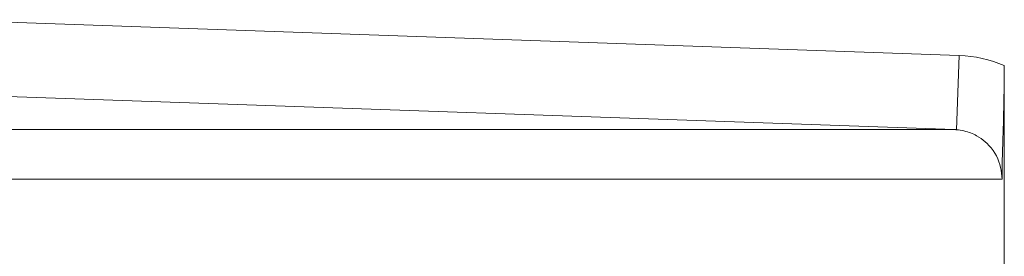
# Model space of a CAD drawing. Extents: x 193 to 943, y 26 to 526.
# Tile 49 of 207: x 359.713 to 360.211, y 92.686 to 92.805. Entities that reach past the tile are written whole.
import ezdxf

# ---------------------------------------------------------------- set-up
doc = ezdxf.new("R2010")
doc.units = 0
doc.layers.get('0').update_dxf_attribs({"lineweight": 25})
doc.layers.add('KG4_HLS_SYA', color=7, linetype='Continuous', lineweight=25)

# ---------------------------------------------------------------- blocks, each defined once
blk = doc.blocks.new('Spline-A069HX2M7N', base_point=(360.18732, 92.72482))
at = {"color": 0, "lineweight": -2}
for p, q in [((360.18826, 92.7496), (360.18733, 92.74974)), ((360.1892, 92.74946), (360.18826, 92.7496)), ((360.19012, 92.7493), (360.1892, 92.74946)), ((360.19105, 92.74912), (360.19012, 92.7493)), ((360.19196, 92.74891), (360.19105, 92.74912)), ((360.19287, 92.74867), (360.19196, 92.74891)), ((360.19365, 92.74841), (360.19287, 92.74867)), ((360.19443, 92.74813), (360.19365, 92.74841)), ((360.1952, 92.74782), (360.19443, 92.74813)), ((360.19596, 92.74747), (360.1952, 92.74782)), ((360.1967, 92.7471), (360.19596, 92.74747)), ((360.19743, 92.74671), (360.1967, 92.7471)), ((360.19858, 92.74603), (360.19743, 92.74671)), ((360.19968, 92.74529), (360.19858, 92.74603)), ((360.20075, 92.7445), (360.19968, 92.74529)), ((360.20178, 92.74365), (360.20075, 92.7445)), ((360.20276, 92.74275), (360.20178, 92.74365)), ((360.2037, 92.74179), (360.20276, 92.74275)), ((360.20477, 92.74057), (360.2037, 92.74179)), ((360.20576, 92.73928), (360.20477, 92.74057)), ((360.20667, 92.73793), (360.20576, 92.73928)), ((360.20748, 92.73652), (360.20667, 92.73793)), ((360.20818, 92.73506), (360.20748, 92.73652)), ((360.20876, 92.73356), (360.20818, 92.73506)), ((360.20918, 92.73215), (360.20876, 92.73356)), ((360.20952, 92.73071), (360.20918, 92.73215)), ((360.20979, 92.72926), (360.20952, 92.73071)), ((360.21, 92.72778), (360.20979, 92.72926)), ((360.21017, 92.7263), (360.21, 92.72778)), ((360.21033, 92.72482), (360.21017, 92.7263))]:
    blk.add_line(p, q, dxfattribs=at)
blk = doc.blocks.new('Spline-A069HX2O7N', base_point=(360.18625, 92.74974))
at = {"color": 0, "lineweight": -2}
for p, q in [((360.18633, 92.7498), (360.18625, 92.7498)), ((360.18641, 92.74979), (360.18633, 92.7498)), ((360.18649, 92.74979), (360.18641, 92.74979)), ((360.18657, 92.74979), (360.18649, 92.74979)), ((360.18665, 92.74978), (360.18657, 92.74979)), ((360.18673, 92.74978), (360.18665, 92.74978)), ((360.18683, 92.74977), (360.18673, 92.74978)), ((360.18693, 92.74977), (360.18683, 92.74977)), ((360.18703, 92.74976), (360.18693, 92.74977)), ((360.18713, 92.74975), (360.18703, 92.74976)), ((360.18723, 92.74975), (360.18713, 92.74975)), ((360.18733, 92.74974), (360.18723, 92.74975))]:
    blk.add_line(p, q, dxfattribs=at)
blk = doc.blocks.new('Spline-A069HX2U7N', base_point=(360.21033, 92.72482))
at = {"color": 0, "lineweight": -2}
for p, q in [((360.21142, 92.77806), (360.21139, 92.77402)), ((360.21146, 92.7821), (360.21142, 92.77806)), ((360.21139, 92.77402), (360.21134, 92.76993)), ((360.21134, 92.76993), (360.21128, 92.7658)), ((360.21128, 92.7658), (360.2112, 92.7616)), ((360.2112, 92.7616), (360.2111, 92.75731)), ((360.21104, 92.75507), (360.21098, 92.75279)), ((360.2111, 92.75731), (360.21104, 92.75507)), ((360.21091, 92.75046), (360.21083, 92.74806)), ((360.21098, 92.75279), (360.21091, 92.75046)), ((360.21075, 92.74558), (360.21068, 92.74301)), ((360.21083, 92.74806), (360.21075, 92.74558)), ((360.21056, 92.73921), (360.21053, 92.73788)), ((360.2106, 92.74051), (360.21056, 92.73921)), ((360.21064, 92.74178), (360.2106, 92.74051)), ((360.21068, 92.74301), (360.21064, 92.74178)), ((360.21042, 92.73348), (360.21041, 92.73266)), ((360.21044, 92.73428), (360.21042, 92.73348)), ((360.21046, 92.73506), (360.21044, 92.73428)), ((360.21049, 92.73649), (360.21046, 92.73506)), ((360.21053, 92.73788), (360.21049, 92.73649)), ((360.21036, 92.72925), (360.21035, 92.72838)), ((360.21035, 92.72838), (360.21035, 92.7275)), ((360.21037, 92.7301), (360.21036, 92.72925)), ((360.21038, 92.73097), (360.21037, 92.7301)), ((360.21039, 92.73183), (360.21038, 92.73097)), ((360.21041, 92.73266), (360.21039, 92.73183)), ((360.21034, 92.72572), (360.21033, 92.72482)), ((360.21035, 92.7275), (360.21034, 92.72661)), ((360.21034, 92.72661), (360.21034, 92.72572))]:
    blk.add_line(p, q, dxfattribs=at)
blk = doc.blocks.new('Kreis-A069HX827N', base_point=(360.18863, 92.7821))
at = {"color": 0, "lineweight": -2}
blk.add_ellipse((360.18646, 92.72482), major_axis=(0.025, 0.05728), ratio=1, start_param=0, end_param=0.37661, dxfattribs=at)

msp = doc.modelspace()

# ---------------------------------------------------------------- linework, layer by layer
at = {"layer": 'KG4_HLS_SYA', "color": 8, "linetype": 'Continuous', "lineweight": 9, "ltscale": 0.13, "true_color": 0x808080}
for p, q in [((360.18864, 92.78728), (359.67265, 92.8053)), ((360.18864, 92.78728), (360.18733, 92.74974)), ((360.21146, 92.78223), (360.21146, 92.57896)), ((359.67134, 92.76777), (360.18625, 92.7498)), ((360.18625, 92.7498), (356.26166, 92.7498)), ((360.21033, 92.72482), (358.22396, 92.72482))]:
    msp.add_line(p, q, dxfattribs=at)

# ---------------------------------------------------------------- block references
for name, p in [('Kreis-A069HX827N', (360.18863, 92.7821)), ('Spline-A069HX2U7N', (360.21033, 92.72482)), ('Spline-A069HX2O7N', (360.18625, 92.74974)), ('Spline-A069HX2M7N', (360.18732, 92.72482))]:
    msp.add_blockref(name, p, dxfattribs=at)

doc.saveas('drawing.dxf')
